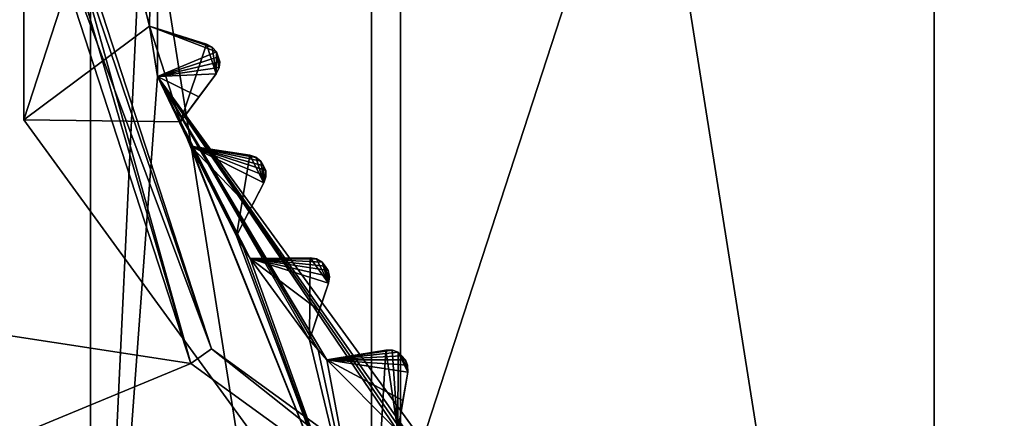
# Model space of a CAD drawing. Header units: millimetres. Extents: x -114 to 114, y -36 to 48.
# Tile 184 of 256: x 16.33 to 24.05, y -4.66 to -1.53. Entities that reach past the tile are written whole.
import ezdxf

# ---------------------------------------------------------------- set-up
doc = ezdxf.new("R2010")
doc.units = ezdxf.units.MM
doc.header["$LTSCALE"] = 65.185185
for name, color, linetype in [('2', 7, 'CONTINUOUS'), ('2786', 7, 'CONTINUOUS'), ('3463', 7, 'CONTINUOUS'), ('3464', 7, 'CONTINUOUS'), ('3648', 7, 'CONTINUOUS'), ('3649', 7, 'CONTINUOUS'), ('3650', 7, 'CONTINUOUS'), ('3652', 7, 'CONTINUOUS'), ('3653', 7, 'CONTINUOUS'), ('3657', 7, 'CONTINUOUS'), ('3811', 7, 'CONTINUOUS'), ('3812', 7, 'CONTINUOUS'), ('3813', 7, 'CONTINUOUS'), ('3814', 7, 'CONTINUOUS'), ('3815', 7, 'CONTINUOUS'), ('3816', 7, 'CONTINUOUS'), ('3817', 7, 'CONTINUOUS'), ('3818', 7, 'CONTINUOUS'), ('3819', 7, 'CONTINUOUS'), ('3820', 7, 'CONTINUOUS'), ('3821', 7, 'CONTINUOUS'), ('3822', 7, 'CONTINUOUS'), ('3823', 7, 'CONTINUOUS'), ('3824', 7, 'CONTINUOUS'), ('3825', 7, 'CONTINUOUS'), ('3826', 7, 'CONTINUOUS'), ('3944', 7, 'CONTINUOUS'), ('3945', 7, 'CONTINUOUS'), ('3946', 7, 'CONTINUOUS'), ('3947', 7, 'CONTINUOUS'), ('4054', 7, 'CONTINUOUS'), ('4055', 7, 'CONTINUOUS'), ('4056', 7, 'CONTINUOUS'), ('4057', 7, 'CONTINUOUS'), ('79', 7, 'CONTINUOUS'), ('90', 7, 'CONTINUOUS'), ('92', 7, 'CONTINUOUS')]:
    doc.layers.add(name, color=color, linetype=linetype)

msp = doc.modelspace()

# ---------------------------------------------------------------- linework, layer by layer
at = {"layer": '2', "linetype": 'CONTINUOUS'}
for points in [[(-10.4698, -4.2312, 92.5), (113, -35, 92.5), (-9.8, 0, 92.5), (-10.4698, -4.2312, 92.5)], [(-9.8, 0, 92.5), (113, -35, 92.5), (21.2746, -6.8475, 92.5), (-9.8, 0, 92.5)], [(16.3, 0, 92.5), (-9.8, 0, 92.5), (17.6742, -4.2309, 92.5), (16.3, 0, 92.5)], [(17.6742, -4.2309, 92.5), (-9.8, 0, 92.5), (21.2746, -6.8475, 92.5), (17.6742, -4.2309, 92.5)], [(-12.4154, -8.0512, 92.5), (113, -35, 92.5), (-10.4698, -4.2312, 92.5), (-12.4154, -8.0512, 92.5)]]:
    msp.add_3dface(points, dxfattribs=at)
at = {"layer": '2786', "linetype": 'CONTINUOUS'}
for points in [[(-50.5, -32.5, 90), (63.3, 0, 90), (64.6742, -4.2309, 90), (-50.5, -32.5, 90)], [(63.3, 0, 90), (-50.5, -32.5, 90), (25.7254, -6.8475, 90), (63.3, 0, 90)], [(-50.5, -32.5, 90), (16.3, 0, 90), (17.6742, -4.2309, 90), (-50.5, -32.5, 90)], [(-50.5, -32.5, 90), (64.6742, -4.2309, 90), (68.2746, -6.8475, 90), (-50.5, -32.5, 90)], [(-50.5, -32.5, 90), (17.6742, -4.2309, 90), (21.2746, -6.8475, 90), (-50.5, -32.5, 90)]]:
    msp.add_3dface(points, dxfattribs=at)
at = {"layer": '3463', "linetype": 'CONTINUOUS'}
for points in [[(19.3182, 12.8886, 110), (23.5, -13.55, 110), (23.5, 13.55, 110), (19.3182, 12.8886, 110)], [(23.5, 13.55, 110), (23.5, -13.55, 110), (27.6818, -12.8886, 110), (23.5, 13.55, 110)], [(27.6818, 12.8886, 110), (23.5, 13.55, 110), (27.6818, -12.8886, 110), (27.6818, 12.8886, 110)], [(15.5392, 10.9648, 110), (19.3182, -12.8886, 110), (19.3182, 12.8886, 110), (15.5392, 10.9648, 110)], [(19.3182, -12.8886, 110), (23.5, -13.55, 110), (19.3182, 12.8886, 110), (19.3182, -12.8886, 110)], [(15.5392, -10.9648, 110), (19.3182, -12.8886, 110), (15.5392, 10.9648, 110), (15.5392, -10.9648, 110)]]:
    msp.add_3dface(points, dxfattribs=at)
at = {"layer": '3464', "linetype": 'CONTINUOUS'}
msp.add_3dface([(16.8874, -9.1014, 93), (15.3004, -11.2858, 93), (12.8006, -3.4764, 93), (16.8874, -9.1014, 93)], dxfattribs=at)
at = {"layer": '3648', "linetype": 'CONTINUOUS'}
for points in [[(23.5, 7.5, 108), (23.5, -7.5, 108), (19.0917, -6.0677, 108), (23.5, 7.5, 108)], [(19.0917, 6.0677, 108), (23.5, 7.5, 108), (19.0917, -6.0677, 108), (19.0917, 6.0677, 108)], [(27.9083, 6.0677, 108), (23.5, -7.5, 108), (23.5, 7.5, 108), (27.9083, 6.0677, 108)], [(16.367, 2.3175, 108), (19.0917, 6.0677, 108), (16.367, -2.3175, 108), (16.367, 2.3175, 108)], [(16.367, -2.3175, 108), (19.0917, 6.0677, 108), (19.0917, -6.0677, 108), (16.367, -2.3175, 108)], [(27.9083, -6.0677, 108), (23.5, -7.5, 108), (27.9083, 6.0677, 108), (27.9083, -6.0677, 108)]]:
    msp.add_3dface(points, dxfattribs=at)
at = {"layer": '3649', "linetype": 'CONTINUOUS'}
for points in [[(16.367, 2.3175, 108), (16.367, -2.3175, 108), (16.367, 2.3175, 106), (16.367, 2.3175, 108)], [(16.367, 2.3175, 106), (16.367, -2.3175, 108), (16.367, -2.3175, 106), (16.367, 2.3175, 106)], [(16.367, -2.3175, 108), (19.0917, -6.0677, 108), (16.367, -2.3175, 106), (16.367, -2.3175, 108)], [(16.367, -2.3175, 106), (19.0917, -6.0677, 108), (19.0917, -6.0677, 106), (16.367, -2.3175, 106)]]:
    msp.add_3dface(points, dxfattribs=at)
at = {"layer": '3650', "linetype": 'CONTINUOUS'}
for points in [[(16.367, 2.3175, 106), (16.367, -2.3175, 106), (17.3504, -1.5829, 106), (16.367, 2.3175, 106)], [(17.3255, -1.4824, 106), (16.367, 2.3175, 106), (17.3504, -1.5829, 106), (17.3255, -1.4824, 106)], [(17.3504, -1.5829, 106), (16.367, -2.3175, 106), (17.5945, -2.3341, 106), (17.3504, -1.5829, 106)], [(17.7971, -1.7248, 106), (17.3504, -1.5829, 106), (17.5945, -2.3341, 106), (17.7971, -1.7248, 106)], [(17.8725, -1.9567, 106), (17.7971, -1.7248, 106), (17.5945, -2.3341, 106), (17.8725, -1.9567, 106)], [(17.8417, -1.7477, 106), (17.7971, -1.7248, 106), (17.8725, -1.9567, 106), (17.8417, -1.7477, 106)], [(17.8762, -1.784, 106), (17.8417, -1.7477, 106), (17.8725, -1.9567, 106), (17.8762, -1.784, 106)], [(17.8951, -1.912, 106), (17.8762, -1.784, 106), (17.8725, -1.9567, 106), (17.8951, -1.912, 106)], [(17.8888, -1.8232, 106), (17.8762, -1.784, 106), (17.8951, -1.912, 106), (17.8888, -1.8232, 106)], [(17.9016, -1.8623, 106), (17.8888, -1.8232, 106), (17.8951, -1.912, 106), (17.9016, -1.8623, 106)], [(16.367, -2.3175, 106), (19.0917, -6.0677, 106), (17.5945, -2.3341, 106), (16.367, -2.3175, 106)], [(17.5945, -2.3341, 106), (19.0917, -6.0677, 106), (17.6334, -2.43, 106), (17.5945, -2.3341, 106)], [(17.6334, -2.43, 106), (19.0917, -6.0677, 106), (17.6738, -2.5254, 106), (17.6334, -2.43, 106)], [(17.6738, -2.5254, 106), (19.0917, -6.0677, 106), (18.0324, -3.2291, 106), (17.6738, -2.5254, 106)], [(18.1372, -2.5957, 106), (17.6738, -2.5254, 106), (18.0324, -3.2291, 106), (18.1372, -2.5957, 106)], [(18.2479, -2.8129, 106), (18.1372, -2.5957, 106), (18.0324, -3.2291, 106), (18.2479, -2.8129, 106)], [(18.1847, -2.6113, 106), (18.1372, -2.5957, 106), (18.2479, -2.8129, 106), (18.1847, -2.6113, 106)], [(18.2245, -2.6418, 106), (18.1847, -2.6113, 106), (18.2479, -2.8129, 106), (18.2245, -2.6418, 106)], [(18.2431, -2.6785, 106), (18.2245, -2.6418, 106), (18.2479, -2.8129, 106), (18.2431, -2.6785, 106)], [(18.2619, -2.7152, 106), (18.2431, -2.6785, 106), (18.2479, -2.8129, 106), (18.2619, -2.7152, 106)], [(18.2632, -2.7652, 106), (18.2619, -2.7152, 106), (18.2479, -2.8129, 106), (18.2632, -2.7652, 106)], [(18.0324, -3.2291, 106), (19.0917, -6.0677, 106), (18.0857, -3.3179, 106), (18.0324, -3.2291, 106)], [(18.0857, -3.3179, 106), (19.0917, -6.0677, 106), (18.1405, -3.4057, 106), (18.0857, -3.3179, 106)], [(18.6092, -3.4026, 106), (18.1405, -3.4057, 106), (18.6048, -4.0447, 106), (18.6092, -3.4026, 106)], [(18.1405, -3.4057, 106), (19.0917, -6.0677, 106), (18.6048, -4.0447, 106), (18.1405, -3.4057, 106)], [(18.7526, -3.5999, 106), (18.6092, -3.4026, 106), (18.6048, -4.0447, 106), (18.7526, -3.5999, 106)], [(18.6587, -3.4107, 106), (18.6092, -3.4026, 106), (18.7526, -3.5999, 106), (18.6587, -3.4107, 106)], [(18.7027, -3.4345, 106), (18.6587, -3.4107, 106), (18.7526, -3.5999, 106), (18.7027, -3.4345, 106)], [(18.7268, -3.4679, 106), (18.7027, -3.4345, 106), (18.7526, -3.5999, 106), (18.7268, -3.4679, 106)], [(18.7511, -3.5012, 106), (18.7268, -3.4679, 106), (18.7526, -3.5999, 106), (18.7511, -3.5012, 106)], [(18.7602, -3.5504, 106), (18.7511, -3.5012, 106), (18.7526, -3.5999, 106), (18.7602, -3.5504, 106)], [(18.6048, -4.0447, 106), (19.0917, -6.0677, 106), (18.6714, -4.124, 106), (18.6048, -4.0447, 106)], [(18.6714, -4.124, 106), (19.0917, -6.0677, 106), (18.7393, -4.2022, 106), (18.6714, -4.124, 106)], [(18.7393, -4.2022, 106), (19.0917, -6.0677, 106), (19.2017, -4.1258, 106), (18.7393, -4.2022, 106)], [(19.2017, -4.1258, 106), (19.0917, -6.0677, 106), (19.2978, -4.7607, 106), (19.2017, -4.1258, 106)], [(19.2519, -4.126, 106), (19.2017, -4.1258, 106), (19.2978, -4.7607, 106), (19.2519, -4.126, 106)], [(19.2991, -4.1427, 106), (19.2519, -4.126, 106), (19.2978, -4.7607, 106), (19.2991, -4.1427, 106)], [(19.3742, -4.2983, 106), (19.2991, -4.1427, 106), (19.2978, -4.7607, 106), (19.3742, -4.2983, 106)], [(19.3281, -4.1719, 106), (19.2991, -4.1427, 106), (19.3742, -4.2983, 106), (19.3281, -4.1719, 106)], [(19.3573, -4.2009, 106), (19.3281, -4.1719, 106), (19.3742, -4.2983, 106), (19.3573, -4.2009, 106)], [(19.374, -4.2481, 106), (19.3573, -4.2009, 106), (19.3742, -4.2983, 106), (19.374, -4.2481, 106)]]:
    msp.add_3dface(points, dxfattribs=at)
at = {"layer": '3652', "linetype": 'CONTINUOUS'}
for points in [[(12.8006, 3.4764, 93.5), (16.8874, 9.1014, 93.5), (12.8006, -3.4764, 93.5), (12.8006, 3.4764, 93.5)], [(12.8006, -3.4764, 93.5), (16.8874, 9.1014, 93.5), (16.8874, -9.1014, 93.5), (12.8006, -3.4764, 93.5)], [(16.8874, -9.1014, 93.5), (16.8874, 9.1014, 93.5), (17.4132, 1.9776, 93.5), (16.8874, -9.1014, 93.5)], [(17.4132, -1.9776, 93.5), (16.8874, -9.1014, 93.5), (17.4132, 1.9776, 93.5), (17.4132, -1.9776, 93.5)], [(19.7381, -5.1776, 93.5), (16.8874, -9.1014, 93.5), (17.4132, -1.9776, 93.5), (19.7381, -5.1776, 93.5)], [(30.1126, -9.1014, 93.5), (23.5, -11.25, 93.5), (29.5868, -1.9776, 93.5), (30.1126, -9.1014, 93.5)], [(29.5868, -1.9776, 93.5), (23.5, -11.25, 93.5), (27.2619, -5.1776, 93.5), (29.5868, -1.9776, 93.5)]]:
    msp.add_3dface(points, dxfattribs=at)
at = {"layer": '3653', "linetype": 'CONTINUOUS'}
for points in [[(16.8874, -9.1014, 93), (12.8006, -3.4764, 93), (16.8874, -9.1014, 93.5), (16.8874, -9.1014, 93)], [(12.8006, -3.4764, 93), (12.8006, -3.4764, 93.5), (16.8874, -9.1014, 93.5), (12.8006, -3.4764, 93)]]:
    msp.add_3dface(points, dxfattribs=at)
at = {"layer": '3657', "linetype": 'CONTINUOUS'}
for points in [[(17.3504, -1.5829, 93.55), (17.4132, 1.9776, 93.5), (17.3255, -1.4824, 93.55), (17.3504, -1.5829, 93.55)], [(17.4132, -1.9776, 93.5), (17.4132, 1.9776, 93.5), (17.3504, -1.5829, 93.55), (17.4132, -1.9776, 93.5)], [(17.8762, -1.784, 94), (17.4132, -1.9776, 93.5), (17.3504, -1.5829, 93.55), (17.8762, -1.784, 94)], [(17.8445, -1.7498, 93.9799), (17.8762, -1.784, 94), (17.3504, -1.5829, 93.55), (17.8445, -1.7498, 93.9799)], [(17.7971, -1.7248, 93.942), (17.8445, -1.7498, 93.9799), (17.3504, -1.5829, 93.55), (17.7971, -1.7248, 93.942)], [(17.5808, -1.656, 93.7535), (17.7971, -1.7248, 93.942), (17.3504, -1.5829, 93.55), (17.5808, -1.656, 93.7535)], [(17.8888, -1.8232, 94), (17.4132, -1.9776, 93.5), (17.8762, -1.784, 94), (17.8888, -1.8232, 94)], [(17.9016, -1.8623, 94), (17.4132, -1.9776, 93.5), (17.8888, -1.8232, 94), (17.9016, -1.8623, 94)], [(17.896, -1.9086, 93.9799), (17.4132, -1.9776, 93.5), (17.9016, -1.8623, 94), (17.896, -1.9086, 93.9799)], [(17.8725, -1.9567, 93.942), (17.4132, -1.9776, 93.5), (17.896, -1.9086, 93.9799), (17.8725, -1.9567, 93.942)], [(17.7379, -2.1394, 93.7536), (17.4132, -1.9776, 93.5), (17.8725, -1.9567, 93.942), (17.7379, -2.1394, 93.7536)], [(19.7381, -5.1776, 93.5), (17.4132, -1.9776, 93.5), (19.4553, -4.8952, 93.55), (19.7381, -5.1776, 93.5)], [(19.4553, -4.8952, 93.55), (17.4132, -1.9776, 93.5), (19.376, -4.8286, 93.55), (19.4553, -4.8952, 93.55)], [(19.376, -4.8286, 93.55), (17.4132, -1.9776, 93.5), (19.2978, -4.7607, 93.55), (19.376, -4.8286, 93.55)], [(19.2978, -4.7607, 93.55), (17.4132, -1.9776, 93.5), (18.7393, -4.2022, 93.55), (19.2978, -4.7607, 93.55)], [(18.7393, -4.2022, 93.55), (17.4132, -1.9776, 93.5), (18.6714, -4.124, 93.55), (18.7393, -4.2022, 93.55)], [(18.6714, -4.124, 93.55), (17.4132, -1.9776, 93.5), (18.6048, -4.0447, 93.55), (18.6714, -4.124, 93.55)], [(18.6048, -4.0447, 93.55), (17.4132, -1.9776, 93.5), (18.1405, -3.4057, 93.55), (18.6048, -4.0447, 93.55)], [(18.1405, -3.4057, 93.55), (17.4132, -1.9776, 93.5), (18.0857, -3.3179, 93.55), (18.1405, -3.4057, 93.55)], [(18.0857, -3.3179, 93.55), (17.4132, -1.9776, 93.5), (18.0324, -3.2291, 93.55), (18.0857, -3.3179, 93.55)], [(18.0324, -3.2291, 93.55), (17.4132, -1.9776, 93.5), (17.6738, -2.5254, 93.55), (18.0324, -3.2291, 93.55)], [(17.6738, -2.5254, 93.55), (17.4132, -1.9776, 93.5), (17.6334, -2.43, 93.55), (17.6738, -2.5254, 93.55)], [(17.6334, -2.43, 93.55), (17.4132, -1.9776, 93.5), (17.5945, -2.3341, 93.55), (17.6334, -2.43, 93.55)], [(17.5945, -2.3341, 93.55), (17.4132, -1.9776, 93.5), (17.7379, -2.1394, 93.7536), (17.5945, -2.3341, 93.55)], [(18.1435, -3.0144, 93.7536), (18.0324, -3.2291, 93.55), (17.6738, -2.5254, 93.55), (18.1435, -3.0144, 93.7536)], [(18.2479, -2.8129, 93.942), (18.1435, -3.0144, 93.7536), (17.6738, -2.5254, 93.55), (18.2479, -2.8129, 93.942)], [(18.2636, -2.7618, 93.9799), (18.2479, -2.8129, 93.942), (17.6738, -2.5254, 93.55), (18.2636, -2.7618, 93.9799)], [(18.2619, -2.7152, 94), (18.2636, -2.7618, 93.9799), (17.6738, -2.5254, 93.55), (18.2619, -2.7152, 94)], [(18.2431, -2.6785, 94), (18.2619, -2.7152, 94), (17.6738, -2.5254, 93.55), (18.2431, -2.6785, 94)], [(18.2245, -2.6418, 94), (18.2431, -2.6785, 94), (17.6738, -2.5254, 93.55), (18.2245, -2.6418, 94)], [(18.1878, -2.613, 93.9799), (18.2245, -2.6418, 94), (17.6738, -2.5254, 93.55), (18.1878, -2.613, 93.9799)], [(18.1372, -2.5957, 93.942), (18.1878, -2.613, 93.9799), (17.6738, -2.5254, 93.55), (18.1372, -2.5957, 93.942)], [(17.9128, -2.5616, 93.7535), (18.1372, -2.5957, 93.942), (17.6738, -2.5254, 93.55), (17.9128, -2.5616, 93.7535)], [(18.6092, -3.4026, 93.942), (18.662, -3.4118, 93.9799), (18.1405, -3.4057, 93.55), (18.6092, -3.4026, 93.942)], [(18.3823, -3.4041, 93.7535), (18.6092, -3.4026, 93.942), (18.1405, -3.4057, 93.55), (18.3823, -3.4041, 93.7535)], [(18.681, -3.8153, 93.7536), (18.6048, -4.0447, 93.55), (18.1405, -3.4057, 93.55), (18.681, -3.8153, 93.7536)], [(18.7526, -3.5999, 93.942), (18.681, -3.8153, 93.7536), (18.1405, -3.4057, 93.55), (18.7526, -3.5999, 93.942)], [(18.7601, -3.5469, 93.9799), (18.7526, -3.5999, 93.942), (18.1405, -3.4057, 93.55), (18.7601, -3.5469, 93.9799)], [(18.7511, -3.5012, 94), (18.7601, -3.5469, 93.9799), (18.1405, -3.4057, 93.55), (18.7511, -3.5012, 94)], [(18.7268, -3.4679, 94), (18.7511, -3.5012, 94), (18.1405, -3.4057, 93.55), (18.7268, -3.4679, 94)], [(18.7027, -3.4345, 94), (18.7268, -3.4679, 94), (18.1405, -3.4057, 93.55), (18.7027, -3.4345, 94)], [(18.662, -3.4118, 93.9799), (18.7027, -3.4345, 94), (18.1405, -3.4057, 93.55), (18.662, -3.4118, 93.9799)], [(19.2017, -4.1258, 93.942), (19.2553, -4.1267, 93.9799), (18.7393, -4.2022, 93.55), (19.2017, -4.1258, 93.942)], [(18.9778, -4.1628, 93.7535), (19.2017, -4.1258, 93.942), (18.7393, -4.2022, 93.55), (18.9778, -4.1628, 93.7535)], [(19.2553, -4.1267, 93.9799), (19.2991, -4.1427, 94), (18.7393, -4.2022, 93.55), (19.2553, -4.1267, 93.9799)], [(19.2991, -4.1427, 94), (19.3281, -4.1719, 94), (18.7393, -4.2022, 93.55), (19.2991, -4.1427, 94)], [(19.3281, -4.1719, 94), (19.3573, -4.2009, 94), (18.7393, -4.2022, 93.55), (19.3281, -4.1719, 94)], [(19.3573, -4.2009, 94), (19.3733, -4.2448, 93.9799), (18.7393, -4.2022, 93.55), (19.3573, -4.2009, 94)], [(19.3372, -4.5221, 93.7536), (19.2978, -4.7607, 93.55), (18.7393, -4.2022, 93.55), (19.3372, -4.5221, 93.7536)], [(19.3742, -4.2983, 93.942), (19.3372, -4.5221, 93.7536), (18.7393, -4.2022, 93.55), (19.3742, -4.2983, 93.942)], [(19.3733, -4.2448, 93.9799), (19.3742, -4.2983, 93.942), (18.7393, -4.2022, 93.55), (19.3733, -4.2448, 93.9799)]]:
    msp.add_3dface(points, dxfattribs=at)
at = {"layer": '3811', "linetype": 'CONTINUOUS'}
for points in [[(19.3742, -4.2983, 106), (19.2978, -4.7607, 106), (19.2978, -4.7607, 93.55), (19.3742, -4.2983, 106)], [(19.3742, -4.2983, 106), (19.2978, -4.7607, 93.55), (19.3372, -4.5221, 93.7536), (19.3742, -4.2983, 106)], [(19.3742, -4.2983, 106), (19.3372, -4.5221, 93.7536), (19.3742, -4.2983, 93.942), (19.3742, -4.2983, 106)]]:
    msp.add_3dface(points, dxfattribs=at)
at = {"layer": '3812', "linetype": 'CONTINUOUS'}
for points in [[(19.2017, -4.1258, 106), (19.2519, -4.126, 106), (19.2017, -4.1258, 93.942), (19.2017, -4.1258, 106)], [(19.2519, -4.126, 106), (19.2553, -4.1267, 93.9799), (19.2017, -4.1258, 93.942), (19.2519, -4.126, 106)], [(19.2519, -4.126, 106), (19.2991, -4.1427, 106), (19.2553, -4.1267, 93.9799), (19.2519, -4.126, 106)], [(19.2991, -4.1427, 106), (19.2991, -4.1427, 94), (19.2553, -4.1267, 93.9799), (19.2991, -4.1427, 106)]]:
    msp.add_3dface(points, dxfattribs=at)
at = {"layer": '3813', "linetype": 'CONTINUOUS'}
for points in [[(18.7393, -4.2022, 106), (19.2017, -4.1258, 106), (19.2017, -4.1258, 93.942), (18.7393, -4.2022, 106)], [(18.7393, -4.2022, 106), (19.2017, -4.1258, 93.942), (18.9778, -4.1628, 93.7535), (18.7393, -4.2022, 106)], [(18.7393, -4.2022, 106), (18.9778, -4.1628, 93.7535), (18.7393, -4.2022, 93.55), (18.7393, -4.2022, 106)]]:
    msp.add_3dface(points, dxfattribs=at)
at = {"layer": '3814', "linetype": 'CONTINUOUS'}
for points in [[(18.6048, -4.0447, 106), (18.6714, -4.124, 106), (18.6048, -4.0447, 93.55), (18.6048, -4.0447, 106)], [(18.6714, -4.124, 106), (18.6714, -4.124, 93.55), (18.6048, -4.0447, 93.55), (18.6714, -4.124, 106)], [(18.6714, -4.124, 106), (18.7393, -4.2022, 106), (18.6714, -4.124, 93.55), (18.6714, -4.124, 106)], [(18.7393, -4.2022, 106), (18.7393, -4.2022, 93.55), (18.6714, -4.124, 93.55), (18.7393, -4.2022, 106)]]:
    msp.add_3dface(points, dxfattribs=at)
at = {"layer": '3815', "linetype": 'CONTINUOUS'}
for points in [[(18.7526, -3.5999, 106), (18.6048, -4.0447, 106), (18.6048, -4.0447, 93.55), (18.7526, -3.5999, 106)], [(18.7526, -3.5999, 106), (18.6048, -4.0447, 93.55), (18.681, -3.8153, 93.7536), (18.7526, -3.5999, 106)], [(18.7526, -3.5999, 106), (18.681, -3.8153, 93.7536), (18.7526, -3.5999, 93.942), (18.7526, -3.5999, 106)]]:
    msp.add_3dface(points, dxfattribs=at)
at = {"layer": '3816', "linetype": 'CONTINUOUS'}
for points in [[(18.6092, -3.4026, 106), (18.6587, -3.4107, 106), (18.6092, -3.4026, 93.942), (18.6092, -3.4026, 106)], [(18.6587, -3.4107, 106), (18.662, -3.4118, 93.9799), (18.6092, -3.4026, 93.942), (18.6587, -3.4107, 106)], [(18.6587, -3.4107, 106), (18.7027, -3.4345, 106), (18.662, -3.4118, 93.9799), (18.6587, -3.4107, 106)], [(18.7027, -3.4345, 106), (18.7027, -3.4345, 94), (18.662, -3.4118, 93.9799), (18.7027, -3.4345, 106)]]:
    msp.add_3dface(points, dxfattribs=at)
at = {"layer": '3817', "linetype": 'CONTINUOUS'}
for points in [[(18.1405, -3.4057, 106), (18.6092, -3.4026, 106), (18.6092, -3.4026, 93.942), (18.1405, -3.4057, 106)], [(18.1405, -3.4057, 106), (18.6092, -3.4026, 93.942), (18.3823, -3.4041, 93.7535), (18.1405, -3.4057, 106)], [(18.1405, -3.4057, 106), (18.3823, -3.4041, 93.7535), (18.1405, -3.4057, 93.55), (18.1405, -3.4057, 106)]]:
    msp.add_3dface(points, dxfattribs=at)
at = {"layer": '3818', "linetype": 'CONTINUOUS'}
for points in [[(18.0324, -3.2291, 106), (18.0857, -3.3179, 106), (18.0324, -3.2291, 93.55), (18.0324, -3.2291, 106)], [(18.0857, -3.3179, 106), (18.0857, -3.3179, 93.55), (18.0324, -3.2291, 93.55), (18.0857, -3.3179, 106)], [(18.0857, -3.3179, 106), (18.1405, -3.4057, 106), (18.0857, -3.3179, 93.55), (18.0857, -3.3179, 106)], [(18.1405, -3.4057, 106), (18.1405, -3.4057, 93.55), (18.0857, -3.3179, 93.55), (18.1405, -3.4057, 106)]]:
    msp.add_3dface(points, dxfattribs=at)
at = {"layer": '3819', "linetype": 'CONTINUOUS'}
for points in [[(18.2479, -2.8129, 106), (18.0324, -3.2291, 106), (18.0324, -3.2291, 93.55), (18.2479, -2.8129, 106)], [(18.2479, -2.8129, 106), (18.0324, -3.2291, 93.55), (18.1435, -3.0144, 93.7536), (18.2479, -2.8129, 106)], [(18.2479, -2.8129, 106), (18.1435, -3.0144, 93.7536), (18.2479, -2.8129, 93.942), (18.2479, -2.8129, 106)]]:
    msp.add_3dface(points, dxfattribs=at)
at = {"layer": '3820', "linetype": 'CONTINUOUS'}
for points in [[(18.1372, -2.5957, 106), (18.1847, -2.6113, 106), (18.1372, -2.5957, 93.942), (18.1372, -2.5957, 106)], [(18.1847, -2.6113, 106), (18.1878, -2.613, 93.9799), (18.1372, -2.5957, 93.942), (18.1847, -2.6113, 106)], [(18.1847, -2.6113, 106), (18.2245, -2.6418, 106), (18.1878, -2.613, 93.9799), (18.1847, -2.6113, 106)], [(18.2245, -2.6418, 106), (18.2245, -2.6418, 94), (18.1878, -2.613, 93.9799), (18.2245, -2.6418, 106)]]:
    msp.add_3dface(points, dxfattribs=at)
at = {"layer": '3821', "linetype": 'CONTINUOUS'}
for points in [[(17.6738, -2.5254, 106), (18.1372, -2.5957, 106), (18.1372, -2.5957, 93.942), (17.6738, -2.5254, 106)], [(17.6738, -2.5254, 106), (18.1372, -2.5957, 93.942), (17.9128, -2.5616, 93.7535), (17.6738, -2.5254, 106)], [(17.6738, -2.5254, 106), (17.9128, -2.5616, 93.7535), (17.6738, -2.5254, 93.55), (17.6738, -2.5254, 106)]]:
    msp.add_3dface(points, dxfattribs=at)
at = {"layer": '3822', "linetype": 'CONTINUOUS'}
for points in [[(17.5945, -2.3341, 106), (17.6334, -2.43, 106), (17.5945, -2.3341, 93.55), (17.5945, -2.3341, 106)], [(17.6334, -2.43, 106), (17.6334, -2.43, 93.55), (17.5945, -2.3341, 93.55), (17.6334, -2.43, 106)], [(17.6334, -2.43, 106), (17.6738, -2.5254, 106), (17.6334, -2.43, 93.55), (17.6334, -2.43, 106)], [(17.6738, -2.5254, 106), (17.6738, -2.5254, 93.55), (17.6334, -2.43, 93.55), (17.6738, -2.5254, 106)]]:
    msp.add_3dface(points, dxfattribs=at)
at = {"layer": '3823', "linetype": 'CONTINUOUS'}
for points in [[(17.8725, -1.9567, 106), (17.5945, -2.3341, 106), (17.5945, -2.3341, 93.55), (17.8725, -1.9567, 106)], [(17.8725, -1.9567, 106), (17.5945, -2.3341, 93.55), (17.7379, -2.1394, 93.7536), (17.8725, -1.9567, 106)], [(17.8725, -1.9567, 106), (17.7379, -2.1394, 93.7536), (17.8725, -1.9567, 93.942), (17.8725, -1.9567, 106)]]:
    msp.add_3dface(points, dxfattribs=at)
at = {"layer": '3824', "linetype": 'CONTINUOUS'}
for points in [[(17.7971, -1.7248, 106), (17.8417, -1.7477, 106), (17.7971, -1.7248, 93.942), (17.7971, -1.7248, 106)], [(17.8417, -1.7477, 106), (17.8445, -1.7498, 93.9799), (17.7971, -1.7248, 93.942), (17.8417, -1.7477, 106)], [(17.8417, -1.7477, 106), (17.8762, -1.784, 106), (17.8445, -1.7498, 93.9799), (17.8417, -1.7477, 106)], [(17.8762, -1.784, 106), (17.8762, -1.784, 94), (17.8445, -1.7498, 93.9799), (17.8762, -1.784, 106)]]:
    msp.add_3dface(points, dxfattribs=at)
at = {"layer": '3825', "linetype": 'CONTINUOUS'}
for points in [[(17.3504, -1.5829, 106), (17.7971, -1.7248, 106), (17.7971, -1.7248, 93.942), (17.3504, -1.5829, 106)], [(17.3504, -1.5829, 106), (17.7971, -1.7248, 93.942), (17.5808, -1.656, 93.7535), (17.3504, -1.5829, 106)], [(17.3504, -1.5829, 106), (17.5808, -1.656, 93.7535), (17.3504, -1.5829, 93.55), (17.3504, -1.5829, 106)]]:
    msp.add_3dface(points, dxfattribs=at)
at = {"layer": '3826', "linetype": 'CONTINUOUS'}
for points in [[(17.3255, -1.4824, 106), (17.3504, -1.5829, 106), (17.3255, -1.4824, 93.55), (17.3255, -1.4824, 106)], [(17.3504, -1.5829, 106), (17.3504, -1.5829, 93.55), (17.3255, -1.4824, 93.55), (17.3504, -1.5829, 106)]]:
    msp.add_3dface(points, dxfattribs=at)
at = {"layer": '3944', "linetype": 'CONTINUOUS'}
for points in [[(19.2991, -4.1427, 106), (19.3281, -4.1719, 106), (19.2991, -4.1427, 94), (19.2991, -4.1427, 106)], [(19.3281, -4.1719, 106), (19.3281, -4.1719, 94), (19.2991, -4.1427, 94), (19.3281, -4.1719, 106)], [(19.3281, -4.1719, 106), (19.3573, -4.2009, 106), (19.3281, -4.1719, 94), (19.3281, -4.1719, 106)], [(19.3573, -4.2009, 106), (19.3573, -4.2009, 94), (19.3281, -4.1719, 94), (19.3573, -4.2009, 106)]]:
    msp.add_3dface(points, dxfattribs=at)
at = {"layer": '3945', "linetype": 'CONTINUOUS'}
for points in [[(18.7027, -3.4345, 106), (18.7268, -3.4679, 106), (18.7027, -3.4345, 94), (18.7027, -3.4345, 106)], [(18.7268, -3.4679, 106), (18.7268, -3.4679, 94), (18.7027, -3.4345, 94), (18.7268, -3.4679, 106)], [(18.7268, -3.4679, 106), (18.7511, -3.5012, 106), (18.7268, -3.4679, 94), (18.7268, -3.4679, 106)], [(18.7511, -3.5012, 106), (18.7511, -3.5012, 94), (18.7268, -3.4679, 94), (18.7511, -3.5012, 106)]]:
    msp.add_3dface(points, dxfattribs=at)
at = {"layer": '3946', "linetype": 'CONTINUOUS'}
for points in [[(18.2245, -2.6418, 106), (18.2431, -2.6785, 106), (18.2245, -2.6418, 94), (18.2245, -2.6418, 106)], [(18.2431, -2.6785, 106), (18.2431, -2.6785, 94), (18.2245, -2.6418, 94), (18.2431, -2.6785, 106)], [(18.2431, -2.6785, 106), (18.2619, -2.7152, 106), (18.2431, -2.6785, 94), (18.2431, -2.6785, 106)], [(18.2619, -2.7152, 106), (18.2619, -2.7152, 94), (18.2431, -2.6785, 94), (18.2619, -2.7152, 106)]]:
    msp.add_3dface(points, dxfattribs=at)
at = {"layer": '3947', "linetype": 'CONTINUOUS'}
for points in [[(17.8762, -1.784, 106), (17.8888, -1.8232, 106), (17.8762, -1.784, 94), (17.8762, -1.784, 106)], [(17.8888, -1.8232, 106), (17.8888, -1.8232, 94), (17.8762, -1.784, 94), (17.8888, -1.8232, 106)], [(17.8888, -1.8232, 106), (17.9016, -1.8623, 106), (17.8888, -1.8232, 94), (17.8888, -1.8232, 106)], [(17.9016, -1.8623, 106), (17.9016, -1.8623, 94), (17.8888, -1.8232, 94), (17.9016, -1.8623, 106)]]:
    msp.add_3dface(points, dxfattribs=at)
at = {"layer": '4054', "linetype": 'CONTINUOUS'}
for points in [[(19.3573, -4.2009, 106), (19.374, -4.2481, 106), (19.3573, -4.2009, 94), (19.3573, -4.2009, 106)], [(19.374, -4.2481, 106), (19.3733, -4.2448, 93.9799), (19.3573, -4.2009, 94), (19.374, -4.2481, 106)], [(19.374, -4.2481, 106), (19.3742, -4.2983, 106), (19.3733, -4.2448, 93.9799), (19.374, -4.2481, 106)], [(19.3742, -4.2983, 106), (19.3742, -4.2983, 93.942), (19.3733, -4.2448, 93.9799), (19.3742, -4.2983, 106)]]:
    msp.add_3dface(points, dxfattribs=at)
at = {"layer": '4055', "linetype": 'CONTINUOUS'}
for points in [[(18.7511, -3.5012, 106), (18.7602, -3.5504, 106), (18.7511, -3.5012, 94), (18.7511, -3.5012, 106)], [(18.7602, -3.5504, 106), (18.7601, -3.5469, 93.9799), (18.7511, -3.5012, 94), (18.7602, -3.5504, 106)], [(18.7602, -3.5504, 106), (18.7526, -3.5999, 106), (18.7601, -3.5469, 93.9799), (18.7602, -3.5504, 106)], [(18.7526, -3.5999, 106), (18.7526, -3.5999, 93.942), (18.7601, -3.5469, 93.9799), (18.7526, -3.5999, 106)]]:
    msp.add_3dface(points, dxfattribs=at)
at = {"layer": '4056', "linetype": 'CONTINUOUS'}
for points in [[(18.2632, -2.7652, 106), (18.2479, -2.8129, 106), (18.2636, -2.7618, 93.9799), (18.2632, -2.7652, 106)], [(18.2479, -2.8129, 106), (18.2479, -2.8129, 93.942), (18.2636, -2.7618, 93.9799), (18.2479, -2.8129, 106)], [(18.2619, -2.7152, 106), (18.2632, -2.7652, 106), (18.2619, -2.7152, 94), (18.2619, -2.7152, 106)], [(18.2632, -2.7652, 106), (18.2636, -2.7618, 93.9799), (18.2619, -2.7152, 94), (18.2632, -2.7652, 106)]]:
    msp.add_3dface(points, dxfattribs=at)
at = {"layer": '4057', "linetype": 'CONTINUOUS'}
for points in [[(17.8951, -1.912, 106), (17.8725, -1.9567, 106), (17.896, -1.9086, 93.9799), (17.8951, -1.912, 106)], [(17.8725, -1.9567, 106), (17.8725, -1.9567, 93.942), (17.896, -1.9086, 93.9799), (17.8725, -1.9567, 106)], [(17.9016, -1.8623, 106), (17.8951, -1.912, 106), (17.9016, -1.8623, 94), (17.9016, -1.8623, 106)], [(17.8951, -1.912, 106), (17.896, -1.9086, 93.9799), (17.9016, -1.8623, 94), (17.8951, -1.912, 106)]]:
    msp.add_3dface(points, dxfattribs=at)
at = {"layer": '79', "linetype": 'CONTINUOUS'}
for points in [[(16.5, 0, 90.2), (16.5, 0, 92.3), (17.8369, -4.1145, 92.3), (16.5, 0, 90.2)], [(16.5, 0, 90.2), (17.8369, -4.1145, 92.3), (17.8369, -4.1145, 90.2), (16.5, 0, 90.2)], [(17.8369, -4.1145, 92.3), (21.3369, -6.6574, 92.3), (17.8369, -4.1145, 90.2), (17.8369, -4.1145, 92.3)], [(17.8369, -4.1145, 90.2), (21.3369, -6.6574, 92.3), (21.3369, -6.6574, 90.2), (17.8369, -4.1145, 90.2)]]:
    msp.add_3dface(points, dxfattribs=at)
at = {"layer": '90', "linetype": 'CONTINUOUS'}
for points in [[(16.3, 0, 92.5), (17.6742, -4.2309, 92.5), (16.4414, 0, 92.4414), (16.3, 0, 92.5)], [(17.6742, -4.2309, 92.5), (16.5, 0, 92.3), (16.4414, 0, 92.4414), (17.6742, -4.2309, 92.5)], [(16.5, 0, 92.3), (17.6742, -4.2309, 92.5), (17.8369, -4.1145, 92.3), (16.5, 0, 92.3)], [(17.6742, -4.2309, 92.5), (21.2746, -6.8475, 92.5), (17.8369, -4.1145, 92.3), (17.6742, -4.2309, 92.5)], [(21.2746, -6.8475, 92.5), (21.3369, -6.6574, 92.3), (17.8369, -4.1145, 92.3), (21.2746, -6.8475, 92.5)]]:
    msp.add_3dface(points, dxfattribs=at)
at = {"layer": '92', "linetype": 'CONTINUOUS'}
for points in [[(16.3, 0, 90), (17.8369, -4.1145, 90.2), (17.6742, -4.2309, 90), (16.3, 0, 90)], [(17.8369, -4.1145, 90.2), (16.3, 0, 90), (16.4414, 0, 90.0586), (17.8369, -4.1145, 90.2)], [(16.5, 0, 90.2), (17.8369, -4.1145, 90.2), (16.4414, 0, 90.0586), (16.5, 0, 90.2)], [(17.6742, -4.2309, 90), (17.8369, -4.1145, 90.2), (21.2746, -6.8475, 90), (17.6742, -4.2309, 90)], [(17.8369, -4.1145, 90.2), (21.3369, -6.6574, 90.2), (21.2746, -6.8475, 90), (17.8369, -4.1145, 90.2)]]:
    msp.add_3dface(points, dxfattribs=at)

doc.saveas('drawing.dxf')
